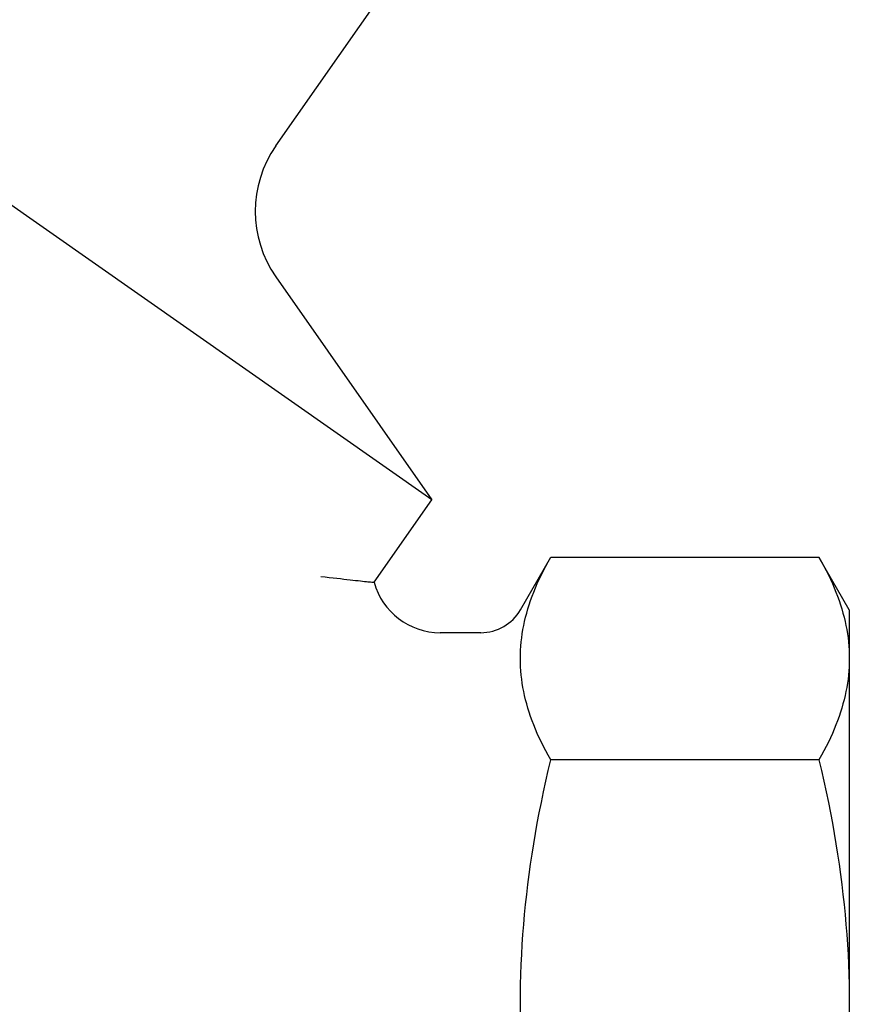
# Model space of a CAD drawing. Header units: millimetres. Extents: x 55 to 338, y -2 to 406.
# Tile 10 of 25: x 143 to 180, y 159 to 202. Entities that reach past the tile are written whole.
import ezdxf

# ---------------------------------------------------------------- set-up
doc = ezdxf.new("R2010")
doc.units = ezdxf.units.MM
doc.layers.add('Detail', color=2, linetype='Continuous')

msp = doc.modelspace()

# ---------------------------------------------------------------- linework, layer by layer
at = {"layer": 'Detail'}
for p, q in [((154.704, 196.156), (172.864, 222.091)), ((161.547, 180.648), (120.999, 209.04)), ((154.704, 190.42), (161.547, 180.648)), ((159.014, 177.031), (161.547, 180.648)), ((165.427, 175.825), (166.759, 178.132)), ((166.759, 178.132), (178.517, 178.132)), ((179.849, 175.825), (178.517, 178.132)), ((179.849, 175.825), (179.849, 173.693)), ((163.695, 174.825), (161.907, 174.825)), ((179.849, 173.693), (179.849, 158.54)), ((178.517, 169.255), (166.759, 169.255))]:
    msp.add_line(p, q, dxfattribs=at)
at = {"layer": 'Detail', "flags": 128}
for points in [[(165.427, 173.693), (165.429, 173.874), (165.436, 174.055), (165.447, 174.236), (165.463, 174.417), (165.484, 174.597), (165.509, 174.778), (165.539, 174.959), (165.573, 175.14), (165.612, 175.321), (165.656, 175.503), (165.704, 175.685), (165.756, 175.868), (165.814, 176.051), (165.875, 176.236), (165.942, 176.42), (166.013, 176.606), (166.089, 176.793), (166.17, 176.98), (166.256, 177.169), (166.346, 177.359), (166.442, 177.55), (166.542, 177.742), (166.648, 177.936), (166.759, 178.132)], [(178.517, 178.132), (178.628, 177.936), (178.734, 177.742), (178.834, 177.55), (178.93, 177.359), (179.02, 177.169), (179.106, 176.98), (179.187, 176.793), (179.263, 176.606), (179.334, 176.42), (179.401, 176.236), (179.462, 176.051), (179.52, 175.868), (179.572, 175.685), (179.62, 175.503), (179.664, 175.321), (179.703, 175.14), (179.737, 174.959), (179.767, 174.778), (179.792, 174.597), (179.813, 174.417), (179.829, 174.236), (179.84, 174.055), (179.847, 173.874), (179.849, 173.693)], [(156.68, 177.283), (156.865, 177.265), (157.043, 177.246), (157.214, 177.228), (157.378, 177.21), (157.534, 177.193), (157.683, 177.176), (157.824, 177.159), (157.957, 177.144), (158.083, 177.13), (158.202, 177.116), (158.312, 177.104), (158.415, 177.093), (158.509, 177.082), (158.596, 177.073), (158.675, 177.065), (158.746, 177.058), (158.808, 177.051), (158.863, 177.046), (158.909, 177.041), (158.947, 177.037), (158.976, 177.035), (158.997, 177.033), (159.01, 177.031), (159.014, 177.031)], [(166.759, 169.255), (166.648, 169.45), (166.542, 169.644), (166.442, 169.837), (166.346, 170.028), (166.256, 170.218), (166.17, 170.406), (166.089, 170.594), (166.013, 170.78), (165.942, 170.966), (165.875, 171.151), (165.814, 171.335), (165.756, 171.518), (165.704, 171.701), (165.656, 171.883), (165.612, 172.065), (165.573, 172.247), (165.539, 172.428), (165.509, 172.609), (165.484, 172.789), (165.463, 172.97), (165.447, 173.151), (165.436, 173.331), (165.429, 173.512), (165.427, 173.693)], [(179.849, 173.693), (179.847, 173.512), (179.84, 173.331), (179.829, 173.151), (179.813, 172.97), (179.792, 172.789), (179.767, 172.609), (179.737, 172.428), (179.703, 172.247), (179.664, 172.065), (179.62, 171.883), (179.572, 171.701), (179.52, 171.518), (179.462, 171.335), (179.401, 171.151), (179.334, 170.966), (179.263, 170.78), (179.187, 170.594), (179.106, 170.406), (179.02, 170.218), (178.93, 170.028), (178.834, 169.837), (178.734, 169.644), (178.628, 169.45), (178.517, 169.255)], [(165.427, 158.54), (165.429, 158.977), (165.436, 159.414), (165.447, 159.85), (165.463, 160.286), (165.484, 160.722), (165.509, 161.158), (165.539, 161.595), (165.573, 162.032), (165.612, 162.47), (165.656, 162.909), (165.704, 163.349), (165.756, 163.79), (165.814, 164.233), (165.875, 164.677), (165.942, 165.124), (166.013, 165.572), (166.089, 166.022), (166.17, 166.475), (166.256, 166.931), (166.346, 167.389), (166.442, 167.851), (166.542, 168.315), (166.648, 168.783), (166.759, 169.255)], [(178.517, 169.255), (178.628, 168.783), (178.734, 168.315), (178.834, 167.851), (178.93, 167.389), (179.02, 166.931), (179.106, 166.475), (179.187, 166.022), (179.263, 165.572), (179.334, 165.124), (179.401, 164.677), (179.462, 164.233), (179.52, 163.79), (179.572, 163.349), (179.62, 162.909), (179.664, 162.47), (179.703, 162.032), (179.737, 161.595), (179.767, 161.158), (179.792, 160.722), (179.813, 160.286), (179.829, 159.85), (179.84, 159.414), (179.847, 158.977), (179.849, 158.54)], [(165.429, 158.103), (165.427, 158.54)], [(179.849, 158.54), (179.847, 158.103)]]:
    msp.add_lwpolyline(points, dxfattribs=at)
at = {"layer": 'Detail'}
for centre, radius, start, end in [((158.8, 193.288), 5, 145, 215), ((161.907, 177.825), 3, 195.339, 270), ((163.695, 176.825), 2, 270, 330)]:
    msp.add_arc(centre, radius, start, end, dxfattribs=at)

doc.saveas('drawing.dxf')
